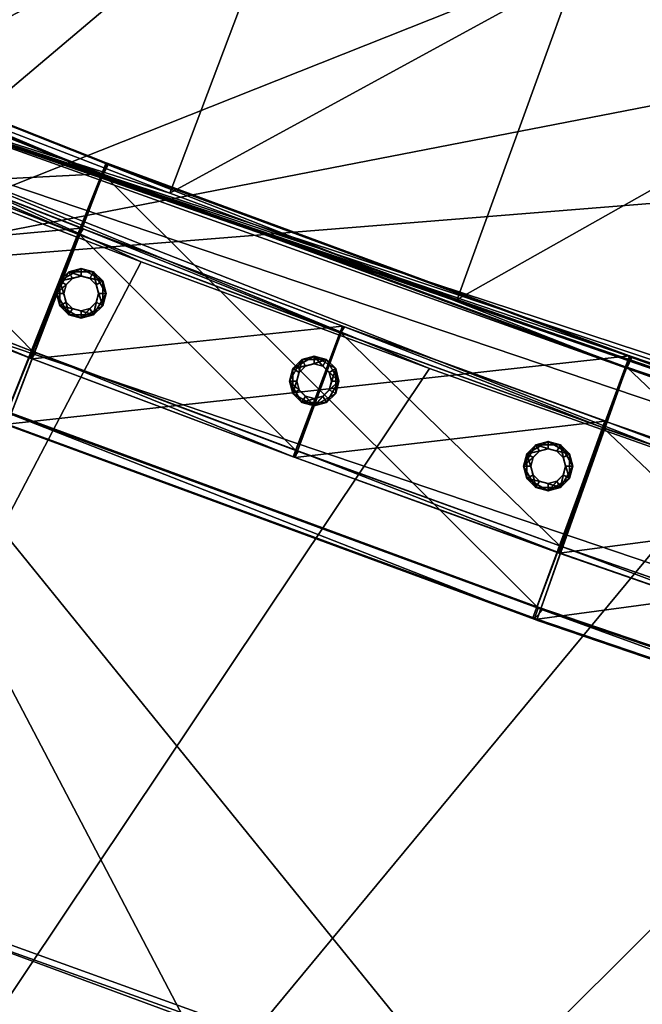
# Model space of a CAD drawing. Header units: millimetres. Extents: x 93711086 to 93775423, y 1247239064 to 1247319365.
# Tile 178 of 256: x 93750531 to 93750798, y 1247273956 to 1247274379. Entities that reach past the tile are written whole.
import ezdxf

# ---------------------------------------------------------------- set-up
doc = ezdxf.new("R2010")
doc.units = ezdxf.units.MM
doc.layers.add('BEAM', color=7, linetype='Continuous')
doc.layers.add('CONCRETE_ITEM', color=7, linetype='Continuous')

# ---------------------------------------------------------------- blocks, each defined once
blk = doc.blocks.new('ad5c39cf-2ef9-4802-b14b-9efffbcddd81')
at = {"color": 0, "transparency": 16777216}
mesh = blk.add_polyface(dxfattribs=at)
corners = [(93750472.11, 1247274351.33, 3376.53), (93750648.05, 1247274444.38, 3368.16), (93750594.96, 1247274304.09, 3378.15), (93750527.09, 1247274490.88, 3366.53), (93750349.92, 1247274400.25, 3374.84), (93750406.79, 1247274539.05, 3364.84), (93750769.64, 1247274399.46, 3369.64), (93750718.47, 1247274258.46, 3379.64), (93750891.85, 1247274356.19, 3371.04), (93750642.04, 1247274446.63, 3938.99), (93750520.7, 1247274493.43, 3937.35), (93750433.02, 1247274270.01, 3926.93), (93750400.01, 1247274541.82, 3935.66), (93750600.73, 1247273950.13, 3919.61), (93750472.72, 1247273997.49, 3918.11), (93750345.34, 1247274046.6, 3916.51), (93750763.95, 1247274401.52, 3940.48), (93750886.41, 1247274358.1, 3941.88), (93751009.41, 1247274316.35, 3943.27), (93750462.52, 1247274329.32, 3448.86), (93750468.91, 1247274343.99, 3400.64), (93751337.82, 1247274033.45, 3456.65), (93750459.32, 1247274321.98, 3472.97), (93750582.65, 1247274274.54, 3474.59), (93750030.63, 1247273218.28, 3078.38), (93750706.61, 1247274228.73, 3476.08), (93750831.21, 1247274184.6, 3477.48), (93750956.4, 1247274142.2, 3478.86), (93750525.52, 1247274491.51, 3506.89), (93751014.65, 1247274314.63, 3372.43), (93750523.89, 1247274492.16, 3651.94), (93751385.15, 1247274200.28, 3516.46), (93751384.02, 1247274200.6, 3661.51), (93750729.34, 1247273904.52, 3921.03), (93751315.73, 1247273970.5, 3936.5), (93750332.93, 1247274013.87, 3881.51), (93751244.64, 1247273721.68, 3907.28), (93750707.07, 1247273838.15, 3851.03), (93750837.17, 1247273794.02, 3852.39), (93751240.29, 1247273706.05, 3891.06), (93750321.53, 1247273980.74, 3756.52), (93750322.54, 1247273980.34, 3666.53), (93751231.94, 1247273672.04, 3724.35), (93750336.67, 1247274371.11, 3471.27), (93750842.61, 1247274214.51, 3381.04), (93750967.36, 1247274172.28, 3382.42), (93750280.37, 1247274591.73, 3933.91), (93750577.59, 1247273884.06, 3849.61), (93750448.73, 1247273931.72, 3848.11), (93750450.63, 1247273931.01, 3668.13)]
mesh.append_faces([[corners[k] for k in face] for face in [(0, 1, 2, 0), (3, 4, 5, 3), (4, 3, 0, 4), (1, 0, 3, 1), (6, 7, 2, 6), (6, 2, 1, 6), (8, 7, 6, 8), (9, 10, 11, 9), (10, 12, 11, 10), (13, 11, 14, 13), (15, 14, 11, 15), (16, 9, 11, 16), (17, 11, 18, 17), (11, 17, 16, 11), (19, 20, 21, 19), (22, 23, 24, 22), (25, 26, 24, 25), (26, 27, 24, 26), (8, 28, 29, 8), (28, 30, 31, 28), (30, 17, 32, 30), (11, 13, 33, 11), (33, 34, 11, 33), (15, 35, 36, 15), (35, 37, 38, 35), (38, 39, 35, 38), (37, 40, 38, 37), (40, 41, 42, 40), (43, 19, 22, 43), (19, 26, 25, 19), (19, 23, 22, 19), (19, 25, 23, 19), (20, 4, 0, 20), (44, 20, 7, 44), (2, 20, 0, 2), (7, 20, 2, 7), (45, 20, 44, 45), (5, 28, 3, 5), (28, 6, 1, 28), (28, 1, 3, 28), (28, 8, 6, 28), (10, 9, 30, 10), (30, 46, 12, 30), (12, 10, 30, 12), (16, 30, 9, 16), (17, 30, 16, 17), (15, 36, 14, 15), (14, 36, 13, 14), (13, 36, 33, 13), (37, 35, 47, 37), (47, 35, 48, 47), (40, 47, 48, 40), (40, 37, 47, 40), (42, 41, 49, 42)]], dxfattribs={"color": 0})
mesh = blk.add_polyface(dxfattribs=at)
corners = [(93749960.46, 1247273048.16, 3333.27), (93749751.22, 1247272057.3, 3001.45), (93749905.04, 1247272000.51, 3002.99), (93749598.39, 1247272115.99, 3000), (93750059.86, 1247271945.72, 3004.48), (93749126.26, 1247273417.52, 3323.86), (93749446.3, 1247274376.23, 3656.2), (93749324.51, 1247274439.96, 3655.38), (93749209.92, 1247273581.42, 3068.97), (93750030.63, 1247273218.28, 3078.38), (93749143.95, 1247272305.07, 2678.55), (93750062.87, 1247271944.66, 2688.27), (93749908.19, 1247271999.37, 2686.78), (93749754.55, 1247272056.05, 2685.24), (93749450.06, 1247272175.32, 2682), (93749297.44, 1247272238.79, 2680.14), (93750336.67, 1247274371.11, 3471.27), (93750218.46, 1247271892.12, 2689.5), (93750869.91, 1247272927.91, 3086.74), (93749853.12, 1247274585.06, 3464.81), (93749972.87, 1247274528.82, 3466.17), (93750459.32, 1247274321.98, 3472.97), (93750582.65, 1247274274.54, 3474.59), (93750706.61, 1247274228.73, 3476.08), (93750215.56, 1247271893.07, 3005.72), (93750814.69, 1247272752.38, 3341.63), (93749692.54, 1247274253.91, 3658.34), (93749568.97, 1247274314.19, 3657.18), (93749942.3, 1247274138.89, 3661.3), (93750068.37, 1247274084.23, 3663.04), (93750195.13, 1247274031.4, 3664.82), (93749816.99, 1247274195.45, 3659.71), (93750708.79, 1247273837.55, 3671.04), (93750450.63, 1247273931.01, 3668.13), (93750322.54, 1247273980.34, 3666.53), (93750579.38, 1247273883.41, 3669.62), (93748904.9, 1247272969.19, 3157.2), (93749446.3, 1247272176.85, 2998.2), (93749600.16, 1247272115.29, 2841.9), (93750530.07, 1247271793.71, 2850.23), (93748684.65, 1247272520.31, 2832.43), (93749140.42, 1247272306.64, 2994.76), (93749293.67, 1247272240.37, 2996.35), (93750371.86, 1247271842.52, 3007.05), (93749601.93, 1247272114.58, 2683.8), (93750218.64, 1247274097.41, 3914.8), (93750332.93, 1247274013.87, 3881.51), (93750345.34, 1247274046.6, 3916.51), (93750448.73, 1247273931.72, 3848.11), (93749574.77, 1247274329.28, 3853.27), (93750320.52, 1247273981.14, 3846.52), (93749568.01, 1247274314.67, 3795.79), (93750321.53, 1247273980.74, 3756.52)]
mesh.append_faces([[corners[k] for k in face] for face in [(0, 1, 2, 0), (1, 0, 3, 1), (2, 4, 0, 2), (5, 6, 7, 5), (8, 9, 10, 8), (11, 12, 9, 11), (13, 9, 12, 13), (9, 14, 15, 9), (15, 10, 9, 15), (9, 8, 16, 9), (17, 11, 18, 17), (8, 19, 20, 8), (9, 16, 21, 9), (9, 22, 23, 9), (4, 24, 25, 4), (5, 26, 27, 5), (28, 0, 29, 28), (28, 5, 0, 28), (30, 29, 0, 30), (28, 31, 5, 28), (26, 5, 31, 26), (0, 25, 32, 0), (33, 34, 0, 33), (30, 0, 34, 30), (33, 0, 35, 33), (3, 0, 5, 3), (5, 36, 3, 5), (37, 3, 36, 37), (38, 39, 4, 38), (38, 40, 10, 38), (41, 38, 42, 41), (42, 38, 37, 42), (37, 38, 3, 37), (38, 2, 1, 38), (3, 38, 1, 3), (24, 39, 43, 24), (38, 4, 2, 38), (4, 39, 24, 4), (38, 44, 13, 38), (38, 15, 14, 38), (38, 10, 15, 38), (14, 44, 38, 14), (39, 38, 11, 39), (12, 38, 13, 12), (11, 38, 12, 11), (39, 11, 17, 39), (14, 9, 44, 14), (9, 13, 44, 9), (45, 46, 47, 45), (48, 49, 50, 48), (48, 51, 52, 48), (52, 29, 30, 52), (52, 28, 29, 52), (30, 34, 52, 30)]], dxfattribs={"color": 0})
mesh = blk.add_polyface(dxfattribs=at)
corners = [(93751014.65, 1247274314.63, 3372.43), (93750842.61, 1247274214.51, 3381.04), (93750891.85, 1247274356.19, 3371.04), (93750967.36, 1247274172.28, 3382.42), (93751138, 1247274274.71, 3373.71), (93751092.65, 1247274131.73, 3383.71), (93751375.13, 1247274161.29, 3378.77), (93750718.47, 1247274258.46, 3379.64), (93751218.48, 1247274092.89, 3384.92), (93751344.82, 1247274055.8, 3386.08), (93751381.8, 1247274201.23, 3946.94), (93751257.14, 1247274237.92, 3945.76), (93751315.73, 1247273970.5, 3936.5), (93751133, 1247274276.29, 3944.55), (93751009.41, 1247274316.35, 3943.27), (93750433.02, 1247274270.01, 3926.93), (93751337.82, 1247274033.45, 3456.65), (93750468.91, 1247274343.99, 3400.64), (93751471.62, 1247274020.42, 3387.15), (93751261.86, 1247274236.48, 3374.91), (93751386.24, 1247274199.97, 3376.09), (93751511.05, 1247274165.14, 3377.15), (93750858.55, 1247273860.67, 3922.39), (93750729.34, 1247273904.52, 3921.03), (93751118.74, 1247273778.3, 3924.91), (93750988.36, 1247273818.6, 3923.68), (93751381.1, 1247273703.05, 3927.13), (93751513.03, 1247273668.13, 3928.12), (93751249.67, 1247273739.77, 3926.06), (93750956.4, 1247274142.2, 3478.86), (93751082.16, 1247274101.5, 3480.14), (93750869.91, 1247272927.91, 3086.74), (93751208.45, 1247274062.5, 3481.35), (93751335.25, 1247274025.26, 3482.52), (93751853.93, 1247273288.27, 3290.49), (93750831.21, 1247274184.6, 3477.48), (93750462.52, 1247274329.32, 3448.86), (93751385.15, 1247274200.28, 3516.46), (93750525.52, 1247274491.51, 3506.89), (93751384.02, 1247274200.6, 3661.51), (93750523.89, 1247274492.16, 3651.94), (93750886.41, 1247274358.1, 3941.88), (93751240.29, 1247273706.05, 3891.06), (93751244.64, 1247273721.68, 3907.28), (93750332.93, 1247274013.87, 3881.51), (93751231.62, 1247273672.13, 3766.06), (93750837.17, 1247273794.02, 3852.39), (93750321.53, 1247273980.74, 3756.52), (93751590.24, 1247273955.97, 3484.57), (93751462.52, 1247273989.74, 3483.58), (93751506.91, 1247274166.27, 3948), (93751231.94, 1247273672.04, 3724.35), (93750579.38, 1247273883.41, 3669.62), (93750708.79, 1247273837.55, 3671.04), (93750450.63, 1247273931.01, 3668.13)]
mesh.append_faces([[corners[k] for k in face] for face in [(0, 1, 2, 0), (3, 0, 4, 3), (5, 4, 6, 5), (2, 1, 7, 2), (5, 3, 4, 5), (0, 3, 1, 0), (5, 6, 8, 5), (6, 9, 8, 6), (10, 11, 12, 10), (11, 13, 12, 11), (12, 14, 15, 12), (14, 12, 13, 14), (9, 16, 17, 9), (9, 6, 18, 9), (4, 19, 6, 4), (19, 20, 6, 19), (21, 6, 20, 21), (22, 12, 23, 22), (24, 12, 25, 24), (25, 12, 22, 25), (26, 27, 12, 26), (28, 12, 24, 28), (12, 28, 26, 12), (29, 30, 31, 29), (32, 31, 30, 32), (32, 33, 34, 32), (16, 29, 35, 16), (35, 36, 16, 35), (37, 0, 38, 37), (39, 37, 40, 39), (14, 39, 41, 14), (42, 43, 44, 42), (45, 46, 47, 45), (16, 48, 49, 16), (30, 16, 32, 30), (29, 16, 30, 29), (32, 16, 33, 32), (16, 49, 33, 16), (5, 17, 3, 5), (8, 17, 5, 8), (9, 17, 8, 9), (19, 37, 20, 19), (0, 37, 4, 0), (4, 37, 19, 4), (37, 21, 20, 37), (39, 14, 13, 39), (10, 50, 39, 10), (39, 13, 11, 39), (11, 10, 39, 11), (22, 43, 25, 22), (23, 43, 22, 23), (25, 43, 24, 25), (51, 52, 53, 51), (51, 54, 52, 51)]], dxfattribs={"color": 0})
mesh = blk.add_polyface(dxfattribs=at)
corners = [(93751911.5, 1247273574.41, 3930.65), (93752222.74, 1247273757.13, 3942.39), (93751778.24, 1247273603.8, 3929.88), (93751898.19, 1247273505.66, 3680.65), (93751795.13, 1247273018.26, 3514.61), (93752032.65, 1247273477.96, 3681.34), (93750869.91, 1247272927.91, 3086.74), (93750030.63, 1247273218.28, 3078.38), (93750956.4, 1247274142.2, 3478.86), (93751208.45, 1247274062.5, 3481.35), (93751853.93, 1247273288.27, 3290.49), (93751975.96, 1247273865.36, 3487.09), (93751846.96, 1247273893.79, 3486.33), (93752105.37, 1247273838.71, 3487.79), (93752172.96, 1247273486.67, 3896.95), (93752179.18, 1247273521.12, 3931.95), (93751244.64, 1247273721.68, 3907.28), (93751240.29, 1247273706.05, 3891.06), (93751629.35, 1247273566.91, 3859.04), (93751763.09, 1247273535.46, 3859.88), (93752167.12, 1247273452.16, 3771.96), (93751231.62, 1247273672.13, 3766.06), (93751231.94, 1247273672.04, 3724.35), (93750321.53, 1247273980.74, 3756.52), (93751630.47, 1247273566.64, 3679.05), (93751764.12, 1247273535.22, 3679.89), (93752167.29, 1247273452.13, 3730.24), (93750838.82, 1247273793.48, 3672.4), (93750708.79, 1247273837.55, 3671.04), (93750814.69, 1247272752.38, 3341.63), (93750579.38, 1247273883.41, 3669.62), (93749960.46, 1247273048.16, 3333.27), (93750969.43, 1247273751.17, 3673.69), (93751497.27, 1247273599.9, 3678.13), (93751364.55, 1247273635.01, 3677.14), (93751232.32, 1247273671.93, 3676.07), (93751100.61, 1247273710.65, 3674.92), (93752045.15, 1247273546.84, 3931.34), (93751381.1, 1247273703.05, 3927.13), (93751249.67, 1247273739.77, 3926.06), (93751118.74, 1247273778.3, 3924.91), (93751645.41, 1247273635.04, 3929.04), (93751513.03, 1247273668.13, 3928.12), (93750837.17, 1247273794.02, 3852.39), (93750967.86, 1247273751.67, 3853.69), (93751099.12, 1247273711.11, 3854.91), (93751230.92, 1247273672.33, 3856.06), (93751363.24, 1247273635.36, 3857.13), (93751496.06, 1247273600.22, 3858.13), (93751897.26, 1247273505.87, 3860.65)]
mesh.append_faces([[corners[k] for k in face] for face in [(0, 1, 2, 0), (3, 4, 5, 3), (6, 7, 8, 6), (9, 10, 6, 9), (11, 10, 12, 11), (10, 11, 13, 10), (14, 15, 16, 14), (16, 17, 14, 16), (17, 18, 19, 17), (19, 14, 17, 19), (20, 19, 21, 20), (18, 21, 19, 18), (22, 21, 23, 22), (22, 24, 25, 22), (25, 26, 22, 25), (26, 20, 21, 26), (21, 22, 26, 21), (27, 28, 29, 27), (28, 30, 31, 28), (32, 27, 29, 32), (4, 33, 34, 4), (34, 35, 4, 34), (25, 24, 4, 25), (36, 29, 4, 36), (16, 37, 0, 16), (16, 38, 39, 16), (40, 16, 39, 40), (16, 2, 41, 16), (16, 42, 38, 16), (16, 41, 42, 16), (16, 0, 2, 16), (16, 15, 37, 16), (17, 43, 44, 17), (17, 45, 46, 17), (17, 44, 45, 17), (47, 17, 46, 47), (48, 17, 47, 48), (18, 17, 48, 18), (46, 21, 47, 46), (43, 21, 44, 43), (44, 21, 45, 44), (45, 21, 46, 45), (21, 48, 47, 21), (21, 18, 48, 21), (19, 20, 49, 19), (22, 27, 32, 22), (22, 28, 27, 22), (24, 22, 33, 24), (22, 32, 36, 22), (36, 35, 22, 36), (22, 35, 34, 22), (33, 22, 34, 33), (33, 4, 24, 33), (36, 4, 35, 36)]], dxfattribs={"color": 0})
blk = doc.blocks.new('5bbbe152-908d-476c-86af-f8c3bda7d93c')
at = {"color": 0, "transparency": 16777216}
mesh = blk.add_polyface(dxfattribs=at)
corners = [(93750568.57, 1247274316.3, 4931.91), (93750568.07, 1247274316.95, 4991.9), (93750792.51, 1247274234.24, 4994.71), (93750793.02, 1247274233.59, 4934.71), (93750566.32, 1247274312.22, 4986.94), (93750566.78, 1247274311.63, 4931.94), (93750791.29, 1247274228.9, 4934.75), (93750790.83, 1247274229.5, 4989.74), (93750527.47, 1247274208.89, 4932.72), (93750527.01, 1247274209.48, 4987.72), (93750752.79, 1247274126.29, 4990.54), (93750753.25, 1247274125.69, 4935.54), (93750525.18, 1247274204.87, 4992.75), (93750525.68, 1247274204.22, 4932.76), (93750751.52, 1247274121, 4935.58), (93750752.88, 1247274120.96, 4995.6), (93750751.01, 1247274121.65, 4995.57), (93750567.61, 1247274317.13, 4991.9), (93750523.34, 1247274205.6, 4992.73), (93750566.25, 1247274311.84, 4931.94), (93750568.1, 1247274316.49, 4931.9), (93750525.23, 1247274210.19, 4987.7), (93750565.8, 1247274312.43, 4986.93), (93750523.83, 1247274204.95, 4932.74), (93750525.68, 1247274209.6, 4932.7), (93750345.21, 1247274405.37, 4989.13), (93750299.59, 1247274294.37, 4989.95), (93750345.68, 1247274404.73, 4929.13), (93750343.35, 1247274400.69, 4984.16), (93750343.78, 1247274400.11, 4929.17), (93750301.53, 1247274298.94, 4984.91), (93750301.96, 1247274298.36, 4929.92), (93750300.06, 1247274293.74, 4929.95), (93750343.24, 1247274400.34, 4929.16), (93750345.2, 1247274404.94, 4929.13), (93750298.22, 1247274294.52, 4929.93), (93750300.18, 1247274299.12, 4929.9), (93750124.52, 1247274499.24, 4986.49), (93750124.93, 1247274498.63, 4926.5), (93750122.54, 1247274494.61, 4981.53), (93750078.25, 1247274393.92, 4982.25), (93750078.63, 1247274393.36, 4927.25), (93750076.62, 1247274388.78, 4927.28)]
mesh.append_faces([[corners[k] for k in face] for face in [(18, 25, 26, 18), (22, 30, 28, 22)]], dxfattribs={"vtx0": -1, "color": 0})
mesh.append_faces([[corners[k] for k in face] for face in [(12, 14, 15, 12), (19, 0, 6, 19), (21, 4, 10, 21), (23, 8, 14, 23), (28, 19, 4, 28), (31, 21, 8, 31), (33, 27, 19, 33), (35, 31, 23, 35)]], dxfattribs={"vtx0": -1, "vtx1": -1, "vtx2": -1, "vtx3": -1, "color": 0})
mesh.append_faces([[corners[k] for k in face] for face in [(12, 2, 1, 12), (17, 0, 20, 17), (23, 12, 18, 23)]], dxfattribs={"vtx0": -1, "vtx2": -1, "vtx3": -1, "color": 0})
mesh.append_faces([[corners[k] for k in face] for face in [(3, 0, 2, 3), (7, 4, 6, 7), (11, 8, 10, 11), (1, 17, 12, 1), (20, 27, 17, 20), (18, 26, 23, 18), (34, 38, 25, 34), (28, 39, 33, 28), (36, 41, 30, 36)]], dxfattribs={"vtx1": -1, "vtx2": -1, "vtx3": -1, "color": 0})
mesh.append_faces([[corners[k] for k in face] for face in [(0, 1, 2, 0), (4, 5, 6, 4), (8, 9, 10, 8), (12, 13, 14, 12), (15, 16, 12, 15), (17, 18, 12, 17), (12, 16, 2, 12), (19, 20, 0, 19), (0, 3, 6, 0), (6, 5, 19, 6), (21, 22, 4, 21), (4, 7, 10, 4), (10, 9, 21, 10), (23, 24, 8, 23), (8, 11, 14, 8), (14, 13, 23, 14), (18, 17, 25, 18), (27, 25, 17, 27), (17, 1, 0, 17), (28, 29, 19, 28), (19, 5, 4, 19), (4, 22, 28, 4), (22, 21, 30, 22), (31, 30, 21, 31), (21, 9, 8, 21), (8, 24, 31, 8), (26, 32, 23, 26), (23, 13, 12, 23), (33, 34, 27, 33), (27, 20, 19, 27), (19, 29, 33, 19), (35, 36, 31, 35), (31, 24, 23, 31), (23, 32, 35, 23), (26, 25, 37, 26), (25, 27, 34, 25), (33, 29, 28, 33), (28, 30, 40, 28), (30, 31, 36, 30), (36, 35, 42, 36), (35, 32, 26, 35)]], dxfattribs={"vtx2": -1, "vtx3": -1, "color": 0})
mesh = blk.add_polyface(dxfattribs=at)
corners = [(93751020.34, 1247274156.17, 4937.46), (93751019.85, 1247274156.81, 4997.46), (93751248.57, 1247274085.26, 5000.03), (93751248.54, 1247274084.78, 4940.03), (93751018.34, 1247274152.01, 4992.49), (93751018.79, 1247274151.42, 4937.5), (93751247.05, 1247274080.01, 4940.07), (93751247.18, 1247274080.42, 4995.07), (93750984.63, 1247274046.85, 4938.34), (93750984.18, 1247274047.44, 4993.34), (93751215.65, 1247273975.03, 4995.94), (93751214.2, 1247273975.03, 4940.93), (93750982.58, 1247274042.74, 4998.38), (93750983.07, 1247274042.1, 4938.38), (93751212.71, 1247273970.26, 4940.97), (93751214.18, 1247273970.29, 5000.98), (93751019.37, 1247274156.98, 4997.45), (93750980.68, 1247274043.39, 4998.35), (93751018.26, 1247274151.6, 4937.49), (93751019.87, 1247274156.33, 4937.46), (93750982.33, 1247274048.07, 4993.31), (93751017.8, 1247274152.19, 4992.49), (93750981.18, 1247274042.74, 4938.36), (93750982.79, 1247274047.48, 4938.32), (93750793.49, 1247274233.42, 4934.72), (93750792.99, 1247274234.07, 4994.71), (93750791.36, 1247274229.3, 4989.75), (93750791.82, 1247274228.71, 4934.75), (93750755.06, 1247274125.03, 4935.57), (93750754.6, 1247274125.62, 4990.56), (93750752.88, 1247274120.96, 4995.6), (93750753.39, 1247274120.31, 4935.6), (93750792.51, 1247274234.24, 4994.71), (93750751.01, 1247274121.65, 4995.57), (93750791.29, 1247274228.9, 4934.75), (93750793.02, 1247274233.59, 4934.71), (93750752.79, 1247274126.29, 4990.54), (93750790.83, 1247274229.5, 4989.74), (93750751.52, 1247274121, 4935.58), (93750753.25, 1247274125.69, 4935.54)]
mesh.append_faces([[corners[k] for k in face] for face in [(18, 0, 6, 18), (20, 4, 10, 20), (22, 8, 14, 22), (30, 22, 12, 30), (34, 24, 18, 34), (36, 26, 20, 36), (38, 28, 22, 38)]], dxfattribs={"vtx0": -1, "vtx1": -1, "vtx2": -1, "vtx3": -1, "color": 0})
mesh.append_faces([[corners[k] for k in face] for face in [(12, 2, 1, 12), (16, 0, 19, 16), (18, 4, 21, 18), (20, 8, 23, 20), (30, 16, 25, 30), (32, 24, 35, 32), (34, 26, 37, 34), (36, 28, 39, 36)]], dxfattribs={"vtx0": -1, "vtx2": -1, "vtx3": -1, "color": 0})
mesh.append_faces([[corners[k] for k in face] for face in [(3, 0, 2, 3), (7, 4, 6, 7), (11, 8, 10, 11), (15, 12, 14, 15), (1, 16, 12, 1), (19, 24, 16, 19), (21, 26, 18, 21), (23, 28, 20, 23), (25, 32, 30, 25)]], dxfattribs={"vtx1": -1, "vtx2": -1, "vtx3": -1, "color": 0})
mesh.append_faces([[corners[k] for k in face] for face in [(0, 1, 2, 0), (4, 5, 6, 4), (8, 9, 10, 8), (12, 13, 14, 12), (16, 17, 12, 16), (12, 15, 2, 12), (18, 19, 0, 18), (0, 3, 6, 0), (6, 5, 18, 6), (20, 21, 4, 20), (4, 7, 10, 4), (10, 9, 20, 10), (22, 23, 8, 22), (8, 11, 14, 8), (14, 13, 22, 14), (24, 25, 16, 24), (16, 1, 0, 16), (26, 27, 18, 26), (18, 5, 4, 18), (28, 29, 20, 28), (20, 9, 8, 20), (30, 31, 22, 30), (22, 13, 12, 22), (12, 17, 30, 12), (32, 33, 30, 32), (30, 17, 16, 30), (34, 35, 24, 34), (24, 19, 18, 24), (18, 27, 34, 18), (36, 37, 26, 36), (26, 21, 20, 26), (20, 29, 36, 20), (38, 39, 28, 38), (28, 23, 22, 28), (22, 31, 38, 22), (32, 25, 24, 32), (34, 27, 26, 34), (36, 29, 28, 36), (38, 31, 30, 38)]], dxfattribs={"vtx2": -1, "vtx3": -1, "color": 0})
blk = doc.blocks.new('d1b15236-3345-4e80-8a7f-3258c782fe53')
at = {"color": 0, "transparency": 16777216}
mesh = blk.add_polyface(dxfattribs=at)
corners = [(93750556.88, 1247274289.11, 4087.35), (93750535.1, 1247274233.2, 4087.29), (93750535.91, 1247274232.89, 4087.3), (93750536.22, 1247274235.99, 4084.29), (93750555.82, 1247274286.31, 4084.35), (93750556.31, 1247274286.12, 4084.36), (93750535.55, 1247274233.08, 4047.29), (93750536.64, 1247274235.87, 4047.29), (93750537.43, 1247274235.56, 4047.3), (93750446.04, 1247274332.34, 4045.96), (93750445.6, 1247274332.47, 4085.96), (93750557.33, 1247274288.98, 4047.36), (93750444.52, 1247274329.67, 4082.96), (93750444.94, 1247274329.55, 4045.96), (93750556.24, 1247274286.19, 4047.35), (93750425.03, 1247274279.36, 4045.9), (93750424.61, 1247274279.48, 4082.89), (93750537.01, 1247274235.68, 4084.3), (93750423.47, 1247274276.7, 4085.89), (93750423.92, 1247274276.57, 4045.89), (93750536.36, 1247274232.76, 4047.3), (93750445.13, 1247274332.66, 4085.96), (93750422.67, 1247274277.02, 4085.88), (93750444.45, 1247274329.75, 4045.95), (93750445.58, 1247274332.53, 4045.96), (93750423.82, 1247274279.79, 4082.88), (93750444.04, 1247274329.87, 4082.95), (93750423.11, 1247274276.9, 4045.88), (93750424.24, 1247274279.68, 4045.89), (93750334.82, 1247274377.26, 4044.59), (93750334.38, 1247274377.38, 4084.58), (93750333.27, 1247274374.6, 4081.58), (93750333.68, 1247274374.48, 4044.58), (93750313.15, 1247274324.53, 4044.51), (93750312.75, 1247274324.65, 4081.51), (93750311.57, 1247274321.88, 4084.51), (93750312.01, 1247274321.76, 4044.51), (93750333.92, 1247274377.57, 4084.58), (93750310.77, 1247274322.22, 4084.5), (93750333.19, 1247274374.69, 4044.58), (93750334.35, 1247274377.45, 4044.58), (93750311.96, 1247274324.98, 4081.5), (93750311.21, 1247274322.1, 4044.5)]
mesh.append_faces([[corners[k] for k in face] for face in [(12, 14, 5, 12), (23, 9, 14, 23), (25, 12, 3, 25), (27, 15, 6, 27), (39, 29, 23, 39), (41, 31, 25, 41), (42, 33, 27, 42)]], dxfattribs={"vtx0": -1, "vtx1": -1, "vtx2": -1, "vtx3": -1, "color": 0})
mesh.append_faces([[corners[k] for k in face] for face in [(3, 8, 7, 3), (6, 2, 1, 6), (18, 0, 10, 18), (21, 9, 24, 21), (23, 12, 26, 23), (25, 15, 28, 25), (27, 18, 22, 27), (35, 21, 30, 35)]], dxfattribs={"vtx0": -1, "vtx2": -1, "vtx3": -1, "color": 0})
mesh.append_faces([[corners[k] for k in face] for face in [(11, 9, 0, 11), (7, 15, 3, 7), (1, 18, 6, 1), (10, 21, 18, 10), (24, 29, 21, 24), (26, 31, 23, 26), (28, 33, 25, 28), (22, 35, 27, 22), (30, 37, 35, 30)]], dxfattribs={"vtx1": -1, "vtx2": -1, "vtx3": -1, "color": 0})
mesh.append_faces([[corners[k] for k in face] for face in [(0, 1, 2, 0), (3, 4, 5, 3), (6, 7, 8, 6), (9, 10, 0, 9), (12, 13, 14, 12), (5, 4, 12, 5), (15, 16, 3, 15), (3, 17, 8, 3), (18, 19, 6, 18), (6, 20, 2, 6), (21, 22, 18, 21), (18, 1, 0, 18), (23, 24, 9, 23), (9, 11, 14, 9), (14, 13, 23, 14), (25, 26, 12, 25), (12, 4, 3, 12), (3, 16, 25, 3), (27, 28, 15, 27), (15, 7, 6, 15), (6, 19, 27, 6), (29, 30, 21, 29), (21, 10, 9, 21), (31, 32, 23, 31), (23, 13, 12, 23), (33, 34, 25, 33), (25, 16, 15, 25), (35, 36, 27, 35), (27, 19, 18, 27), (37, 38, 35, 37), (35, 22, 21, 35), (39, 40, 29, 39), (29, 24, 23, 29), (23, 32, 39, 23), (31, 26, 25, 31), (25, 34, 41, 25), (33, 28, 27, 33), (27, 36, 42, 27), (37, 30, 29, 37), (39, 32, 31, 39)]], dxfattribs={"vtx2": -1, "vtx3": -1, "color": 0})
mesh = blk.add_polyface(dxfattribs=at)
corners = [(93750781.9, 1247274206.17, 4090.16), (93750761.5, 1247274149.75, 4090.12), (93750762.32, 1247274149.45, 4090.13), (93750762.55, 1247274152.56, 4087.12), (93750780.91, 1247274203.34, 4087.16), (93750781.4, 1247274203.16, 4087.17), (93750761.95, 1247274149.62, 4050.12), (93750762.97, 1247274152.44, 4050.12), (93750763.77, 1247274152.15, 4050.13), (93750670.06, 1247274246.64, 4048.77), (93750669.61, 1247274246.77, 4088.77), (93750782.35, 1247274206.04, 4050.17), (93750668.6, 1247274243.94, 4085.76), (93750669.02, 1247274243.83, 4048.77), (93750781.33, 1247274203.22, 4050.16), (93750650.35, 1247274193.16, 4048.72), (93750649.93, 1247274193.27, 4085.72), (93750763.36, 1247274152.27, 4087.13), (93750648.86, 1247274190.47, 4088.71), (93750649.31, 1247274190.34, 4048.72), (93750762.77, 1247274149.32, 4050.13), (93750669.14, 1247274246.95, 4088.76), (93750648.04, 1247274190.78, 4088.7), (93750668.54, 1247274244.01, 4048.76), (93750669.59, 1247274246.82, 4048.76), (93750649.13, 1247274193.57, 4085.71), (93750668.12, 1247274244.13, 4085.76), (93750648.5, 1247274190.65, 4048.71), (93750649.55, 1247274193.45, 4048.71), (93750557.8, 1247274288.8, 4047.36), (93750557.34, 1247274288.93, 4087.36), (93750556.31, 1247274286.12, 4084.36), (93750556.72, 1247274286, 4047.36), (93750537.43, 1247274235.56, 4047.3), (93750537.01, 1247274235.68, 4084.3), (93750535.91, 1247274232.89, 4087.3), (93750536.36, 1247274232.76, 4047.3), (93750556.88, 1247274289.11, 4087.35), (93750556.24, 1247274286.19, 4047.35), (93750557.33, 1247274288.98, 4047.36), (93750536.22, 1247274235.99, 4084.29), (93750535.55, 1247274233.08, 4047.29)]
mesh.append_faces([[corners[k] for k in face] for face in [(18, 6, 2, 18), (23, 9, 14, 23), (25, 12, 3, 25), (27, 15, 6, 27), (29, 21, 9, 29), (38, 29, 23, 38), (40, 31, 25, 40), (41, 33, 27, 41)]], dxfattribs={"vtx0": -1, "vtx1": -1, "vtx2": -1, "vtx3": -1, "color": 0})
mesh.append_faces([[corners[k] for k in face] for face in [(3, 8, 7, 3), (18, 0, 10, 18), (23, 12, 26, 23), (25, 15, 28, 25), (27, 18, 22, 27), (35, 21, 30, 35), (37, 29, 39, 37)]], dxfattribs={"vtx0": -1, "vtx2": -1, "vtx3": -1, "color": 0})
mesh.append_faces([[corners[k] for k in face] for face in [(11, 9, 0, 11), (4, 12, 14, 4), (7, 15, 3, 7), (10, 21, 18, 10), (26, 31, 23, 26), (28, 33, 25, 28), (22, 35, 27, 22), (30, 37, 35, 30)]], dxfattribs={"vtx1": -1, "vtx2": -1, "vtx3": -1, "color": 0})
mesh.append_faces([[corners[k] for k in face] for face in [(0, 1, 2, 0), (3, 4, 5, 3), (6, 7, 8, 6), (9, 10, 0, 9), (12, 13, 14, 12), (15, 16, 3, 15), (3, 17, 8, 3), (18, 19, 6, 18), (6, 20, 2, 6), (2, 1, 18, 2), (21, 22, 18, 21), (18, 1, 0, 18), (23, 24, 9, 23), (9, 11, 14, 9), (14, 13, 23, 14), (25, 26, 12, 25), (12, 4, 3, 12), (3, 16, 25, 3), (27, 28, 15, 27), (15, 7, 6, 15), (6, 19, 27, 6), (29, 30, 21, 29), (21, 10, 9, 21), (9, 24, 29, 9), (31, 32, 23, 31), (23, 13, 12, 23), (33, 34, 25, 33), (25, 16, 15, 25), (35, 36, 27, 35), (27, 19, 18, 27), (35, 22, 21, 35), (38, 39, 29, 38), (29, 24, 23, 29), (23, 32, 38, 23), (31, 26, 25, 31), (25, 34, 40, 25), (33, 28, 27, 33), (27, 36, 41, 27), (37, 30, 29, 37), (38, 32, 31, 38)]], dxfattribs={"vtx2": -1, "vtx3": -1, "color": 0})
mesh = blk.add_polyface(dxfattribs=at)
corners = [(93750990.31, 1247274071.8, 4052.88), (93750991.26, 1247274074.65, 4052.88), (93750992.07, 1247274074.38, 4052.89), (93750896.06, 1247274166.51, 4051.56), (93750895.62, 1247274166.64, 4091.56), (93751008.87, 1247274128.84, 4092.91), (93751009.78, 1247274128.56, 4052.92), (93751009.31, 1247274128.72, 4052.91), (93750894.69, 1247274163.79, 4088.56), (93750895.1, 1247274163.67, 4051.56), (93751008.36, 1247274125.87, 4052.91), (93751008.45, 1247274125.82, 4089.91), (93751007.95, 1247274125.99, 4089.91), (93750877.68, 1247274112.55, 4051.53), (93750877.28, 1247274112.67, 4088.52), (93750990.86, 1247274074.76, 4089.88), (93750991.68, 1247274074.49, 4089.89), (93750876.28, 1247274109.84, 4091.52), (93750876.72, 1247274109.71, 4051.52), (93750991.14, 1247274071.53, 4052.89), (93750990.71, 1247274071.65, 4092.89), (93750989.88, 1247274071.93, 4092.88), (93750895.15, 1247274166.8, 4091.55), (93750875.45, 1247274110.13, 4091.51), (93750894.61, 1247274163.84, 4051.55), (93750895.59, 1247274166.67, 4051.55), (93750876.46, 1247274112.95, 4088.51), (93750894.19, 1247274163.96, 4088.55), (93750875.89, 1247274110, 4051.51), (93750876.88, 1247274112.83, 4051.52), (93750782.82, 1247274205.87, 4050.17), (93750782.37, 1247274206, 4090.17), (93750781.4, 1247274203.16, 4087.17), (93750781.82, 1247274203.05, 4050.17), (93750763.77, 1247274152.15, 4050.13), (93750763.36, 1247274152.27, 4087.13), (93750762.32, 1247274149.45, 4090.13), (93750762.77, 1247274149.32, 4050.13), (93750781.9, 1247274206.17, 4090.16), (93750781.33, 1247274203.22, 4050.16), (93750782.35, 1247274206.04, 4050.17), (93750762.55, 1247274152.56, 4087.12), (93750761.95, 1247274149.62, 4050.12), (93750780.91, 1247274203.34, 4087.16)]
mesh.append_faces([[corners[k] for k in face] for face in [(3, 5, 6, 3), (8, 10, 11, 8), (13, 15, 2, 13), (24, 3, 10, 24), (26, 8, 15, 26), (28, 13, 0, 28), (34, 26, 13, 34), (39, 30, 24, 39), (41, 32, 26, 41), (42, 34, 28, 42)]], dxfattribs={"vtx0": -1, "vtx1": -1, "vtx2": -1, "vtx3": -1, "color": 0})
mesh.append_faces([[corners[k] for k in face] for face in [(0, 20, 21, 0), (17, 5, 4, 17), (22, 3, 25, 22), (24, 8, 27, 24), (28, 17, 23, 28), (36, 22, 31, 36), (38, 30, 40, 38), (39, 32, 43, 39)]], dxfattribs={"vtx0": -1, "vtx2": -1, "vtx3": -1, "color": 0})
mesh.append_faces([[corners[k] for k in face] for face in [(21, 17, 0, 21), (4, 22, 17, 4), (25, 30, 22, 25), (27, 32, 24, 27), (23, 36, 28, 23), (31, 38, 36, 31)]], dxfattribs={"vtx1": -1, "vtx2": -1, "vtx3": -1, "color": 0})
mesh.append_faces([[corners[k] for k in face] for face in [(0, 1, 2, 0), (3, 4, 5, 3), (6, 7, 3, 6), (8, 9, 10, 8), (11, 12, 8, 11), (13, 14, 15, 13), (15, 16, 2, 15), (2, 1, 13, 2), (17, 18, 0, 17), (0, 19, 20, 0), (22, 23, 17, 22), (17, 21, 5, 17), (24, 25, 3, 24), (3, 7, 10, 3), (10, 9, 24, 10), (26, 27, 8, 26), (8, 12, 15, 8), (15, 14, 26, 15), (28, 29, 13, 28), (13, 1, 0, 13), (0, 18, 28, 0), (30, 31, 22, 30), (22, 4, 3, 22), (32, 33, 24, 32), (24, 9, 8, 24), (34, 35, 26, 34), (26, 14, 13, 26), (13, 29, 34, 13), (36, 37, 28, 36), (28, 18, 17, 28), (36, 23, 22, 36), (39, 40, 30, 39), (30, 25, 24, 30), (24, 33, 39, 24), (32, 27, 26, 32), (26, 35, 41, 26), (34, 29, 28, 34), (28, 37, 42, 28), (38, 31, 30, 38), (39, 33, 32, 39)]], dxfattribs={"vtx2": -1, "vtx3": -1, "color": 0})
blk = doc.blocks.new('8eec7332-ec0a-4e9e-88c1-25326757d9c6')
at = {"color": 0, "transparency": 16777216}
mesh = blk.add_polyface(dxfattribs=at)
corners = [(93750757.55, 1247274179.34, 4089.83), (93750753.83, 1247274180.33, 4089.83), (93750753.83, 1247274180.33, 4989.83), (93750757.55, 1247274179.34, 4989.83), (93750751.1, 1247274183.06, 4089.83), (93750751.1, 1247274183.06, 4989.83), (93750750.1, 1247274186.79, 4089.83), (93750750.1, 1247274186.79, 4989.83), (93750751.1, 1247274190.51, 4089.83), (93750751.1, 1247274190.51, 4989.83), (93750753.83, 1247274193.24, 4089.83), (93750753.83, 1247274193.24, 4989.83), (93750757.55, 1247274194.24, 4089.83), (93750757.55, 1247274194.24, 4989.83), (93750761.28, 1247274193.24, 4089.83), (93750761.28, 1247274193.24, 4989.83), (93750764.01, 1247274190.51, 4089.83), (93750764.01, 1247274190.51, 4989.83), (93750765, 1247274186.79, 4089.83), (93750765, 1247274186.79, 4989.83), (93750764.01, 1247274183.06, 4089.83), (93750764.01, 1247274183.06, 4989.83), (93750761.28, 1247274180.33, 4089.83), (93750761.28, 1247274180.33, 4989.83), (93750757.55, 1247274176.14, 4089.83), (93750762.88, 1247274177.56, 4089.83), (93750762.88, 1247274177.56, 4989.83), (93750757.55, 1247274176.14, 4989.83), (93750766.78, 1247274181.46, 4089.83), (93750766.78, 1247274181.46, 4989.83), (93750768.2, 1247274186.79, 4089.83), (93750768.2, 1247274186.79, 4989.83), (93750766.78, 1247274192.11, 4089.83), (93750766.78, 1247274192.11, 4989.83), (93750762.88, 1247274196.01, 4089.83), (93750762.88, 1247274196.01, 4989.83), (93750757.55, 1247274197.44, 4089.83), (93750757.55, 1247274197.44, 4989.83), (93750752.23, 1247274196.01, 4089.83), (93750752.23, 1247274196.01, 4989.83), (93750748.33, 1247274192.11, 4089.83), (93750748.33, 1247274192.11, 4989.83), (93750746.9, 1247274186.79, 4089.83), (93750746.9, 1247274186.79, 4989.83), (93750748.33, 1247274181.46, 4089.83), (93750748.33, 1247274181.46, 4989.83), (93750752.23, 1247274177.56, 4089.83), (93750752.23, 1247274177.56, 4989.83)]
mesh.append_faces([[corners[k] for k in face] for face in [(0, 2, 3, 0), (1, 5, 2, 1), (4, 7, 5, 4), (6, 9, 7, 6), (8, 11, 9, 8), (10, 13, 11, 10), (12, 15, 13, 12), (14, 17, 15, 14), (16, 19, 17, 16), (18, 21, 19, 18), (20, 23, 21, 20), (22, 3, 23, 22), (24, 26, 27, 24), (25, 29, 26, 25), (28, 31, 29, 28), (30, 33, 31, 30), (32, 35, 33, 32), (34, 37, 35, 34), (36, 39, 37, 36), (38, 41, 39, 38), (40, 43, 41, 40), (42, 45, 43, 42), (44, 47, 45, 44), (46, 27, 47, 46)]], dxfattribs={"vtx0": -1, "color": 0})
mesh.append_faces([[corners[k] for k in face] for face in [(37, 41, 13, 37), (5, 41, 45, 5), (33, 37, 13, 33), (3, 45, 27, 3), (29, 33, 17, 29), (21, 27, 29, 21), (30, 25, 18, 30), (34, 30, 18, 34), (1, 25, 46, 1), (38, 34, 14, 38), (6, 46, 42, 6), (42, 38, 10, 42)]], dxfattribs={"vtx0": -1, "vtx1": -1, "vtx2": -1, "vtx3": -1, "color": 0})
mesh.append_faces([[corners[k] for k in face] for face in [(41, 9, 11, 41), (41, 11, 13, 41), (33, 13, 15, 33), (33, 15, 17, 33), (29, 17, 19, 29), (29, 19, 21, 29), (25, 20, 18, 25), (34, 18, 16, 34), (34, 16, 14, 34), (38, 14, 12, 38), (38, 12, 10, 38)]], dxfattribs={"vtx0": -1, "vtx2": -1, "vtx3": -1, "color": 0})
mesh.append_faces([[corners[k] for k in face] for face in [(7, 9, 41, 7), (5, 7, 41, 5), (2, 5, 45, 2), (3, 2, 45, 3), (23, 3, 27, 23), (21, 23, 27, 21), (22, 20, 25, 22), (0, 22, 25, 0), (1, 0, 25, 1), (4, 1, 46, 4), (6, 4, 46, 6), (8, 6, 42, 8), (10, 8, 42, 10)]], dxfattribs={"vtx1": -1, "vtx2": -1, "vtx3": -1, "color": 0})
mesh.append_faces([[corners[k] for k in face] for face in [(0, 1, 2, 0), (1, 4, 5, 1), (4, 6, 7, 4), (6, 8, 9, 6), (8, 10, 11, 8), (10, 12, 13, 10), (12, 14, 15, 12), (14, 16, 17, 14), (16, 18, 19, 16), (18, 20, 21, 18), (20, 22, 23, 20), (22, 0, 3, 22), (24, 25, 26, 24), (25, 28, 29, 25), (28, 30, 31, 28), (30, 32, 33, 30), (32, 34, 35, 32), (34, 36, 37, 34), (36, 38, 39, 36), (38, 40, 41, 38), (40, 42, 43, 40), (42, 44, 45, 42), (44, 46, 47, 44), (46, 24, 27, 46), (41, 43, 45, 41), (45, 47, 27, 45), (27, 26, 29, 27), (29, 31, 33, 29), (33, 35, 37, 33), (37, 39, 41, 37), (25, 24, 46, 25), (46, 44, 42, 46), (42, 40, 38, 42), (38, 36, 34, 38), (34, 32, 30, 34), (30, 28, 25, 30)]], dxfattribs={"vtx2": -1, "vtx3": -1, "color": 0})
blk = doc.blocks.new('703947b4-84e6-4aee-83b5-46044c0019b3')
at = {"color": 0, "transparency": 16777216}
mesh = blk.add_polyface(dxfattribs=at)
corners = [(93750657.05, 1247274215.91, 4088.58), (93750653.33, 1247274216.91, 4088.58), (93750653.33, 1247274216.91, 4988.58), (93750657.05, 1247274215.91, 4988.58), (93750650.6, 1247274219.63, 4088.58), (93750650.6, 1247274219.63, 4988.58), (93750649.6, 1247274223.36, 4088.58), (93750649.6, 1247274223.36, 4988.58), (93750650.6, 1247274227.08, 4088.58), (93750650.6, 1247274227.08, 4988.58), (93750653.33, 1247274229.81, 4088.58), (93750653.33, 1247274229.81, 4988.58), (93750657.05, 1247274230.81, 4088.58), (93750657.05, 1247274230.81, 4988.58), (93750660.78, 1247274229.81, 4088.58), (93750660.78, 1247274229.81, 4988.58), (93750663.51, 1247274227.08, 4088.58), (93750663.51, 1247274227.08, 4988.58), (93750664.5, 1247274223.36, 4088.58), (93750664.5, 1247274223.36, 4988.58), (93750663.51, 1247274219.63, 4088.58), (93750663.51, 1247274219.63, 4988.58), (93750660.78, 1247274216.91, 4088.58), (93750660.78, 1247274216.91, 4988.58), (93750657.05, 1247274212.71, 4088.58), (93750662.38, 1247274214.13, 4088.58), (93750662.38, 1247274214.13, 4988.58), (93750657.05, 1247274212.71, 4988.58), (93750666.28, 1247274218.03, 4088.58), (93750666.28, 1247274218.03, 4988.58), (93750667.7, 1247274223.36, 4088.58), (93750667.7, 1247274223.36, 4988.58), (93750666.28, 1247274228.68, 4088.58), (93750666.28, 1247274228.68, 4988.58), (93750662.38, 1247274232.58, 4088.58), (93750662.38, 1247274232.58, 4988.58), (93750657.05, 1247274234.01, 4088.58), (93750657.05, 1247274234.01, 4988.58), (93750651.73, 1247274232.58, 4088.58), (93750651.73, 1247274232.58, 4988.58), (93750647.83, 1247274228.68, 4088.58), (93750647.83, 1247274228.68, 4988.58), (93750646.4, 1247274223.36, 4088.58), (93750646.4, 1247274223.36, 4988.58), (93750647.83, 1247274218.03, 4088.58), (93750647.83, 1247274218.03, 4988.58), (93750651.73, 1247274214.13, 4088.58), (93750651.73, 1247274214.13, 4988.58)]
mesh.append_faces([[corners[k] for k in face] for face in [(0, 2, 3, 0), (1, 5, 2, 1), (4, 7, 5, 4), (6, 9, 7, 6), (8, 11, 9, 8), (10, 13, 11, 10), (12, 15, 13, 12), (14, 17, 15, 14), (16, 19, 17, 16), (18, 21, 19, 18), (20, 23, 21, 20), (22, 3, 23, 22), (24, 26, 27, 24), (25, 29, 26, 25), (28, 31, 29, 28), (30, 33, 31, 30), (32, 35, 33, 32), (34, 37, 35, 34), (36, 39, 37, 36), (38, 41, 39, 38), (40, 43, 41, 40), (42, 45, 43, 42), (44, 47, 45, 44), (46, 27, 47, 46)]], dxfattribs={"vtx0": -1, "color": 0})
mesh.append_faces([[corners[k] for k in face] for face in [(26, 31, 23, 26), (15, 31, 35, 15), (47, 26, 23, 47), (11, 35, 39, 11), (43, 47, 2, 43), (7, 39, 43, 7), (28, 24, 20, 28), (32, 28, 20, 32), (4, 24, 44, 4), (36, 32, 16, 36), (8, 44, 40, 8), (40, 36, 12, 40)]], dxfattribs={"vtx0": -1, "vtx1": -1, "vtx2": -1, "vtx3": -1, "color": 0})
mesh.append_faces([[corners[k] for k in face] for face in [(31, 19, 21, 31), (31, 21, 23, 31), (47, 23, 3, 47), (47, 3, 2, 47), (43, 2, 5, 43), (43, 5, 7, 43), (24, 22, 20, 24), (32, 20, 18, 32), (32, 18, 16, 32), (36, 16, 14, 36), (36, 14, 12, 36)]], dxfattribs={"vtx0": -1, "vtx2": -1, "vtx3": -1, "color": 0})
mesh.append_faces([[corners[k] for k in face] for face in [(17, 19, 31, 17), (15, 17, 31, 15), (13, 15, 35, 13), (11, 13, 35, 11), (9, 11, 39, 9), (7, 9, 39, 7), (0, 22, 24, 0), (1, 0, 24, 1), (4, 1, 24, 4), (6, 4, 44, 6), (8, 6, 44, 8), (10, 8, 40, 10), (12, 10, 40, 12)]], dxfattribs={"vtx1": -1, "vtx2": -1, "vtx3": -1, "color": 0})
mesh.append_faces([[corners[k] for k in face] for face in [(0, 1, 2, 0), (1, 4, 5, 1), (4, 6, 7, 4), (6, 8, 9, 6), (8, 10, 11, 8), (10, 12, 13, 10), (12, 14, 15, 12), (14, 16, 17, 14), (16, 18, 19, 16), (18, 20, 21, 18), (20, 22, 23, 20), (22, 0, 3, 22), (24, 25, 26, 24), (25, 28, 29, 25), (28, 30, 31, 28), (30, 32, 33, 30), (32, 34, 35, 32), (34, 36, 37, 34), (36, 38, 39, 36), (38, 40, 41, 38), (40, 42, 43, 40), (42, 44, 45, 42), (44, 46, 47, 44), (46, 24, 27, 46), (31, 33, 35, 31), (35, 37, 39, 35), (39, 41, 43, 39), (43, 45, 47, 43), (47, 27, 26, 47), (26, 29, 31, 26), (24, 46, 44, 24), (44, 42, 40, 44), (40, 38, 36, 40), (36, 34, 32, 36), (32, 30, 28, 32), (28, 25, 24, 28)]], dxfattribs={"vtx2": -1, "vtx3": -1, "color": 0})
blk = doc.blocks.new('682aee26-8847-4ee3-848a-263a35d04d3e')
at = {"color": 0, "transparency": 16777216}
mesh = blk.add_polyface(dxfattribs=at)
corners = [(93750556.96, 1247274253.58, 4087.32), (93750553.24, 1247274254.58, 4087.32), (93750553.24, 1247274254.58, 4987.32), (93750556.96, 1247274253.58, 4987.32), (93750550.51, 1247274257.3, 4087.32), (93750550.51, 1247274257.3, 4987.32), (93750549.51, 1247274261.03, 4087.32), (93750549.51, 1247274261.03, 4987.32), (93750550.51, 1247274264.75, 4087.32), (93750550.51, 1247274264.75, 4987.32), (93750553.24, 1247274267.48, 4087.32), (93750553.24, 1247274267.48, 4987.32), (93750556.96, 1247274268.48, 4087.32), (93750556.96, 1247274268.48, 4987.32), (93750560.69, 1247274267.48, 4087.32), (93750560.69, 1247274267.48, 4987.32), (93750563.41, 1247274264.75, 4087.32), (93750563.41, 1247274264.75, 4987.32), (93750564.41, 1247274261.03, 4087.32), (93750564.41, 1247274261.03, 4987.32), (93750563.41, 1247274257.3, 4087.32), (93750563.41, 1247274257.3, 4987.32), (93750560.69, 1247274254.58, 4087.32), (93750560.69, 1247274254.58, 4987.32), (93750556.96, 1247274250.38, 4087.32), (93750562.29, 1247274251.81, 4087.32), (93750562.29, 1247274251.81, 4987.32), (93750556.96, 1247274250.38, 4987.32), (93750566.18, 1247274255.7, 4087.32), (93750566.18, 1247274255.7, 4987.32), (93750567.61, 1247274261.03, 4087.32), (93750567.61, 1247274261.03, 4987.32), (93750566.18, 1247274266.35, 4087.32), (93750566.18, 1247274266.35, 4987.32), (93750562.29, 1247274270.25, 4087.32), (93750562.29, 1247274270.25, 4987.32), (93750556.96, 1247274271.68, 4087.32), (93750556.96, 1247274271.68, 4987.32), (93750551.64, 1247274270.25, 4087.32), (93750551.64, 1247274270.25, 4987.32), (93750547.74, 1247274266.35, 4087.32), (93750547.74, 1247274266.35, 4987.32), (93750546.31, 1247274261.03, 4087.32), (93750546.31, 1247274261.03, 4987.32), (93750547.74, 1247274255.7, 4087.32), (93750547.74, 1247274255.7, 4987.32), (93750551.64, 1247274251.81, 4087.32), (93750551.64, 1247274251.81, 4987.32)]
mesh.append_faces([[corners[k] for k in face] for face in [(0, 2, 3, 0), (1, 5, 2, 1), (4, 7, 5, 4), (6, 9, 7, 6), (8, 11, 9, 8), (10, 13, 11, 10), (12, 15, 13, 12), (14, 17, 15, 14), (16, 19, 17, 16), (18, 21, 19, 18), (20, 23, 21, 20), (22, 3, 23, 22), (24, 26, 27, 24), (25, 29, 26, 25), (28, 31, 29, 28), (30, 33, 31, 30), (32, 35, 33, 32), (34, 37, 35, 34), (36, 39, 37, 36), (38, 41, 39, 38), (40, 43, 41, 40), (42, 45, 43, 42), (44, 47, 45, 44), (46, 27, 47, 46)]], dxfattribs={"vtx0": -1, "color": 0})
mesh.append_faces([[corners[k] for k in face] for face in [(37, 41, 13, 37), (5, 41, 45, 5), (33, 37, 13, 33), (3, 45, 27, 3), (29, 33, 17, 29), (21, 27, 29, 21), (30, 25, 18, 30), (34, 30, 18, 34), (1, 25, 46, 1), (38, 34, 14, 38), (6, 46, 42, 6), (42, 38, 10, 42)]], dxfattribs={"vtx0": -1, "vtx1": -1, "vtx2": -1, "vtx3": -1, "color": 0})
mesh.append_faces([[corners[k] for k in face] for face in [(41, 9, 11, 41), (41, 11, 13, 41), (33, 13, 15, 33), (33, 15, 17, 33), (29, 17, 19, 29), (29, 19, 21, 29), (25, 20, 18, 25), (34, 18, 16, 34), (34, 16, 14, 34), (38, 14, 12, 38), (38, 12, 10, 38)]], dxfattribs={"vtx0": -1, "vtx2": -1, "vtx3": -1, "color": 0})
mesh.append_faces([[corners[k] for k in face] for face in [(7, 9, 41, 7), (5, 7, 41, 5), (2, 5, 45, 2), (3, 2, 45, 3), (23, 3, 27, 23), (21, 23, 27, 21), (22, 20, 25, 22), (0, 22, 25, 0), (1, 0, 25, 1), (4, 1, 46, 4), (6, 4, 46, 6), (8, 6, 42, 8), (10, 8, 42, 10)]], dxfattribs={"vtx1": -1, "vtx2": -1, "vtx3": -1, "color": 0})
mesh.append_faces([[corners[k] for k in face] for face in [(0, 1, 2, 0), (1, 4, 5, 1), (4, 6, 7, 4), (6, 8, 9, 6), (8, 10, 11, 8), (10, 12, 13, 10), (12, 14, 15, 12), (14, 16, 17, 14), (16, 18, 19, 16), (18, 20, 21, 18), (20, 22, 23, 20), (22, 0, 3, 22), (24, 25, 26, 24), (25, 28, 29, 25), (28, 30, 31, 28), (30, 32, 33, 30), (32, 34, 35, 32), (34, 36, 37, 34), (36, 38, 39, 36), (38, 40, 41, 38), (40, 42, 43, 40), (42, 44, 45, 42), (44, 46, 47, 44), (46, 24, 27, 46), (41, 43, 45, 41), (45, 47, 27, 45), (27, 26, 29, 27), (29, 31, 33, 29), (33, 35, 37, 33), (37, 39, 41, 37), (25, 24, 46, 25), (46, 44, 42, 46), (42, 40, 38, 42), (38, 36, 34, 38), (34, 32, 30, 34), (30, 28, 25, 30)]], dxfattribs={"vtx2": -1, "vtx3": -1, "color": 0})

msp = doc.modelspace()

# ---------------------------------------------------------------- block references
at = {"layer": 'BEAM', "color": 156, "true_color": 0x1e4383, "transparency": 33554687}
msp.add_blockref('5bbbe152-908d-476c-86af-f8c3bda7d93c', (0, 0), dxfattribs=at)
at = {"layer": 'BEAM', "color": 77, "true_color": 0x5b9723, "transparency": 33554687}
for name in ['d1b15236-3345-4e80-8a7f-3258c782fe53', '682aee26-8847-4ee3-848a-263a35d04d3e', '703947b4-84e6-4aee-83b5-46044c0019b3', '8eec7332-ec0a-4e9e-88c1-25326757d9c6']:
    msp.add_blockref(name, (0, 0), dxfattribs=at)
at = {"layer": 'CONCRETE_ITEM', "color": 222, "true_color": 0xc0298d, "transparency": 33554687}
msp.add_blockref('ad5c39cf-2ef9-4802-b14b-9efffbcddd81', (0, 0), dxfattribs=at)

doc.saveas('drawing.dxf')
